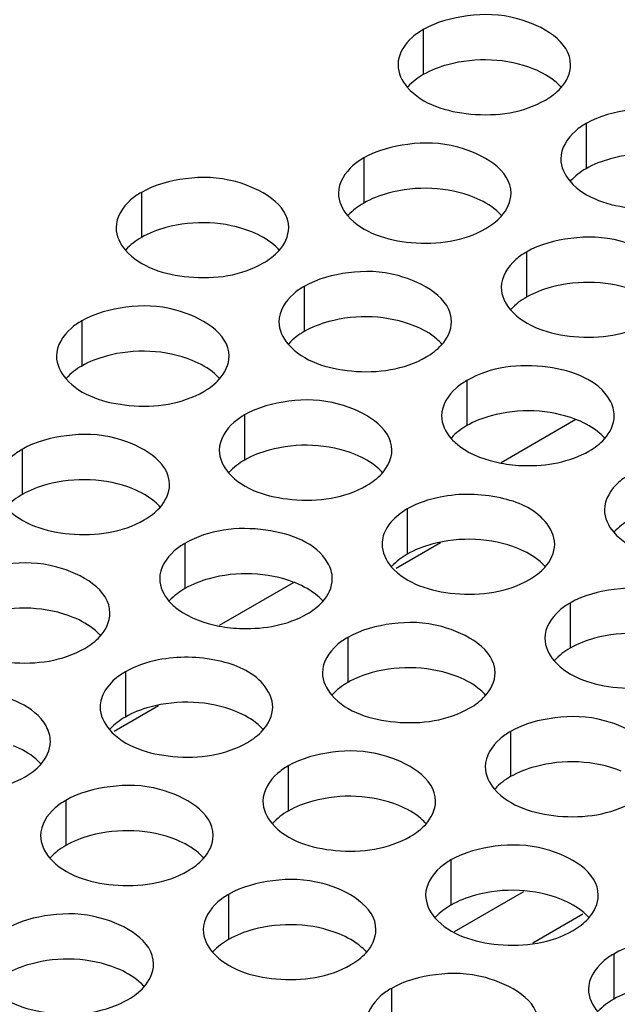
# Model space of a CAD drawing. Header units: inches. Extents: x 0 to 34, y 0 to 22.
# Tile 95 of 116: x 16.907 to 17.08, y 19.731 to 20.016. Entities that reach past the tile are written whole.
import ezdxf

# ---------------------------------------------------------------- set-up
doc = ezdxf.new("R2010")
doc.units = ezdxf.units.IN
doc.header["$LTSCALE"] = 1.87
doc.header["$MEASUREMENT"] = 0
doc.layers.get('0').update_dxf_attribs({"linetype": 'CONTINUOUS'})
doc.layers.add('02___PRT_ALL_AXES', color=7, linetype='CONTINUOUS')

msp = doc.modelspace()

# ---------------------------------------------------------------- linework, layer by layer
at = {"color": 3, "linetype": 'CONTINUOUS'}
for p, q in [((17.0678173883, 19.9006139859), (17.0461946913, 19.8881293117)), ((16.9861677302, 19.8534704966), (16.9645450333, 19.8409858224))]:
    msp.add_line(p, q, dxfattribs=at)
at = {"color": 7, "linetype": 'CONTINUOUS'}
for p, q in [((17.0286760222, 19.8649494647), (17.0157864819, 19.8575072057)), ((16.9470263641, 19.8178059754), (16.9341368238, 19.8103637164)), ((17.0327390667, 19.7524452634), (17.0527416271, 19.7639944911)), ((17.0553533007, 19.7491722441), (17.0699036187, 19.7575734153))]:
    msp.add_line(p, q, dxfattribs=at)
at = {"layer": '02___PRT_ALL_AXES', "color": 7, "linetype": 'CONTINUOUS'}
for p, q in [((17.0236611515, 20.0135077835), (17.0236611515, 20.000444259)), ((17.0708016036, 19.9862894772), (17.0708016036, 19.9732259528)), ((17.0064065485, 19.9763268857), (17.0064065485, 19.9632633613)), ((16.9420114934, 19.9663642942), (16.9420114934, 19.9533007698)), ((17.0535470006, 19.9491085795), (17.0535470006, 19.9360450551)), ((16.9891519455, 19.939145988), (16.9891519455, 19.9260824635)), ((16.9247568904, 19.9291833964), (16.9247568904, 19.916119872)), ((17.0362923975, 19.9119276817), (17.0362923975, 19.8988641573)), ((16.9718973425, 19.9019650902), (16.9718973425, 19.8889015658)), ((16.9075022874, 19.8920024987), (16.9075022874, 19.8789389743)), ((17.0190377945, 19.874746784), (17.0190377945, 19.8616832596)), ((16.9546427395, 19.8647841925), (16.9546427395, 19.851720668)), ((17.0661782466, 19.8475284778), (17.0661782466, 19.8344649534)), ((17.0017831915, 19.8375658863), (17.0017831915, 19.8245023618)), ((16.9373881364, 19.8276032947), (16.9373881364, 19.8145397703)), ((17.0489236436, 19.81034758), (17.0489236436, 19.7972840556)), ((16.9845285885, 19.8003849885), (16.9845285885, 19.7873214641)), ((16.9201335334, 19.790422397), (16.9201335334, 19.7773588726)), ((17.0316690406, 19.7731666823), (17.0316690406, 19.7601031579)), ((16.9672739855, 19.7632040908), (16.9672739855, 19.7501405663)), ((17.0788094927, 19.7459483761), (17.0788094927, 19.7328848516)), ((17.0144144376, 19.7359857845), (17.0144144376, 19.7229222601))]:
    msp.add_line(p, q, dxfattribs=at)
for centre, start, end in [((17.0570649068, 19.8726672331), 67.9878179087, 68.8972891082), ((16.9754152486, 19.8255237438), 67.9878179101, 68.8972891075)]:
    msp.add_arc(centre, 0.0300012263, start, end, dxfattribs=at)
at = {"layer": '02___PRT_ALL_AXES', "color": 3, "linetype": 'CONTINUOUS'}
for points, knots in [([(17.066337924, 20.0032912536), (17.0663407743, 20.0100897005), (17.0522738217, 20.0179412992), (17.0369668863, 20.0181263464), (17.0275296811, 20.015741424), (17.0236611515, 20.0135077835)], [0, 0, 0, 0, 0.4225569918, 0.7223499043, 1, 1, 1, 1]), ([(17.0236611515, 20.0135077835), (17.0225662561, 20.0128756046), (17.0190470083, 20.0105186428), (17.0163409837, 20.0063296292), (17.016339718, 20.0033105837)], [0, 0, 0, 0, 0.295165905, 1, 1, 1, 1]), ([(17.0190233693, 19.9967946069), (17.0233953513, 19.9917939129), (17.0381901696, 19.9873618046), (17.0526633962, 19.9894258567), (17.0590164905, 19.9930940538)], [0, 0, 0, 0, 0.4751880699, 1, 1, 1, 1]), ([(17.1134783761, 19.9760729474), (17.1134812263, 19.9828713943), (17.0994142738, 19.990722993), (17.0841073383, 19.9909080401), (17.0746701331, 19.9885231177), (17.0708016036, 19.9862894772)], [0, 0, 0, 0, 0.4225569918, 0.7223499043, 1, 1, 1, 1]), ([(17.0708016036, 19.9862894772), (17.0697067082, 19.9856572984), (17.0661874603, 19.9833003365), (17.0634814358, 19.979111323), (17.0634801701, 19.9760922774)], [0, 0, 0, 0, 0.295165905, 1, 1, 1, 1]), ([(17.049083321, 19.9661103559), (17.0490861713, 19.9729088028), (17.0350192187, 19.9807604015), (17.0197122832, 19.9809454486), (17.0102750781, 19.9785605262), (17.0064065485, 19.9763268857)], [0, 0, 0, 0, 0.4225569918, 0.7223499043, 1, 1, 1, 1]), ([(17.0064065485, 19.9763268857), (17.0053116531, 19.9756947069), (17.0017924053, 19.973337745), (16.9990863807, 19.9691487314), (16.999085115, 19.9661296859)], [0, 0, 0, 0, 0.295165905, 1, 1, 1, 1]), ([(16.9846882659, 19.9561477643), (16.9846911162, 19.9629462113), (16.9706241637, 19.97079781), (16.9553172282, 19.9709828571), (16.945880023, 19.9685979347), (16.9420114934, 19.9663642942)], [0, 0, 0, 0, 0.4225569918, 0.7223499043, 1, 1, 1, 1]), ([(17.0661638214, 19.9695763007), (17.0705358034, 19.9645756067), (17.0853306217, 19.9601434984), (17.0998038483, 19.9622075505), (17.1061569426, 19.9658757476)], [0, 0, 0, 0, 0.4751880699, 1, 1, 1, 1]), ([(16.9420114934, 19.9663642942), (16.940916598, 19.9657321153), (16.9373973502, 19.9633751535), (16.9346913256, 19.9591861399), (16.9346900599, 19.9561670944)], [0, 0, 0, 0, 0.2951659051, 1, 1, 1, 1]), ([(17.0017687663, 19.9596137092), (17.0061407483, 19.9546130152), (17.0209355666, 19.9501809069), (17.0354087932, 19.952244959), (17.0417618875, 19.9559131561)], [0, 0, 0, 0, 0.4751880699, 1, 1, 1, 1]), ([(17.0962237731, 19.9388920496), (17.0962266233, 19.9456904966), (17.0821596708, 19.9535420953), (17.0668527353, 19.9537271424), (17.0574155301, 19.95134222), (17.0535470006, 19.9491085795)], [0, 0, 0, 0, 0.4225569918, 0.7223499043, 1, 1, 1, 1]), ([(16.9373737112, 19.9496511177), (16.9417456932, 19.9446504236), (16.9565405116, 19.9402183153), (16.9710137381, 19.9422823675), (16.9773668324, 19.9459505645)], [0, 0, 0, 0, 0.4751880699, 1, 1, 1, 1]), ([(17.0535470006, 19.9491085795), (17.0524521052, 19.9484764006), (17.0489328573, 19.9461194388), (17.0462268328, 19.9419304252), (17.0462255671, 19.9389113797)], [0, 0, 0, 0, 0.295165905, 1, 1, 1, 1]), ([(17.031828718, 19.9289294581), (17.0318315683, 19.9357279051), (17.0177646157, 19.9435795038), (17.0024576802, 19.9437645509), (16.9930204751, 19.9413796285), (16.9891519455, 19.939145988)], [0, 0, 0, 0, 0.4225569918, 0.7223499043, 1, 1, 1, 1]), ([(16.9891519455, 19.939145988), (16.9880570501, 19.9385138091), (16.9845378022, 19.9361568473), (16.9818317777, 19.9319678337), (16.981830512, 19.9289487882)], [0, 0, 0, 0, 0.295165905, 1, 1, 1, 1]), ([(16.9674336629, 19.9189668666), (16.9674365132, 19.9257653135), (16.9533695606, 19.9336169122), (16.9380626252, 19.9338019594), (16.92862542, 19.9314170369), (16.9247568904, 19.9291833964)], [0, 0, 0, 0, 0.4225569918, 0.7223499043, 1, 1, 1, 1]), ([(17.0489092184, 19.932395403), (17.0532812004, 19.9273947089), (17.0680760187, 19.9229626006), (17.0825492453, 19.9250266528), (17.0889023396, 19.9286948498)], [0, 0, 0, 0, 0.4751880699, 1, 1, 1, 1]), ([(16.9247568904, 19.9291833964), (16.923661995, 19.9285512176), (16.9201427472, 19.9261942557), (16.9174367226, 19.9220052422), (16.9174354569, 19.9189861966)], [0, 0, 0, 0, 0.295165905, 1, 1, 1, 1]), ([(16.9845141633, 19.9224328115), (16.9888861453, 19.9174321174), (17.0036809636, 19.9130000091), (17.0181541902, 19.9150640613), (17.0245072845, 19.9187322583)], [0, 0, 0, 0, 0.4751880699, 1, 1, 1, 1]), ([(17.0777083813, 19.9062481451), (17.0743413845, 19.912127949), (17.0583111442, 19.9178377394), (17.0431530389, 19.9158889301), (17.0362923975, 19.9119276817)], [0, 0, 0, 0, 0.4609968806, 1, 1, 1, 1]), ([(16.9201191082, 19.9124702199), (16.9244910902, 19.9074695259), (16.9392859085, 19.9030374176), (16.9537591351, 19.9051014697), (16.9601122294, 19.9087696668)], [0, 0, 0, 0, 0.4751880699, 1, 1, 1, 1]), ([(17.0362923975, 19.9119276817), (17.0351975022, 19.9112955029), (17.0316782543, 19.908938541), (17.0289722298, 19.9047495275), (17.0289709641, 19.901730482)], [0, 0, 0, 0, 0.295165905, 1, 1, 1, 1]), ([(17.014574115, 19.8917485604), (17.0145769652, 19.8985470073), (17.0005100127, 19.906398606), (16.9852030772, 19.9065836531), (16.975765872, 19.9041987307), (16.9718973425, 19.9019650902)], [0, 0, 0, 0, 0.4225569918, 0.7223499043, 1, 1, 1, 1]), ([(16.9718973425, 19.9019650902), (16.9708024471, 19.9013329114), (16.9672831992, 19.8989759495), (16.9645771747, 19.8947869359), (16.964575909, 19.8917678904)], [0, 0, 0, 0, 0.295165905, 1, 1, 1, 1]), ([(16.9501790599, 19.8817859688), (16.9501819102, 19.8885844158), (16.9361149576, 19.8964360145), (16.9208080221, 19.8966210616), (16.911370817, 19.8942361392), (16.9075022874, 19.8920024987)], [0, 0, 0, 0, 0.4225569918, 0.7223499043, 1, 1, 1, 1]), ([(17.0316546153, 19.8952145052), (17.032432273, 19.8943250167), (17.0365429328, 19.8906862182), (17.0419402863, 19.888814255), (17.0461290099, 19.8880146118)], [0, 0, 0, 0, 0.216953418, 1, 1, 1, 1]), ([(16.9075022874, 19.8920024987), (16.906407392, 19.8913703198), (16.9028881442, 19.889013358), (16.9001821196, 19.8848243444), (16.9001808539, 19.8818052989)], [0, 0, 0, 0, 0.295165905, 1, 1, 1, 1]), ([(17.0461290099, 19.8880146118), (17.0483575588, 19.8875891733), (17.0569694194, 19.8867131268), (17.0661001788, 19.8883108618), (17.0716477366, 19.8915139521)], [0, 0, 0, 0, 0.2615425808, 1, 1, 1, 1]), ([(16.9672595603, 19.8852519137), (16.9716315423, 19.8802512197), (16.9864263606, 19.8758191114), (17.0008995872, 19.8778831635), (17.0072526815, 19.8815513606)], [0, 0, 0, 0, 0.4751880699, 1, 1, 1, 1]), ([(17.0834328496, 19.8847093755), (17.0823379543, 19.8840771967), (17.0788187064, 19.8817202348), (17.0761126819, 19.8775312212), (17.0761114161, 19.8745121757)], [0, 0, 0, 0, 0.295165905, 1, 1, 1, 1]), ([(17.0617145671, 19.8645302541), (17.0617155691, 19.8669203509), (17.058100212, 19.8740362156), (17.0451352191, 19.8791308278), (17.034278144, 19.8793224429), (17.0285690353, 19.8781868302)], [0, 0, 0, 0, 0.1828019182, 0.5547954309, 1, 1, 1, 1]), ([(16.9028645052, 19.8752893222), (16.9072364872, 19.8702886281), (16.9220313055, 19.8658565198), (16.9365045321, 19.867920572), (16.9428576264, 19.871588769)], [0, 0, 0, 0, 0.4751880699, 1, 1, 1, 1]), ([(17.0190377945, 19.874746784), (17.018391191, 19.8743734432), (17.0161090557, 19.8729058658), (17.0140902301, 19.8709369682), (17.0130798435, 19.8692435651)], [0, 0, 0, 0, 0.2746461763, 1, 1, 1, 1]), ([(16.9960587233, 19.8591046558), (16.9926917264, 19.8649844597), (16.9766614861, 19.8706942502), (16.9615033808, 19.8687454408), (16.9546427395, 19.8647841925)], [0, 0, 0, 0, 0.4609968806, 1, 1, 1, 1]), ([(17.0787950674, 19.867996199), (17.0831670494, 19.862995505), (17.0979618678, 19.8585633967), (17.1124350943, 19.8606274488), (17.1187881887, 19.8642956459)], [0, 0, 0, 0, 0.4751880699, 1, 1, 1, 1]), ([(16.9546427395, 19.8647841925), (16.9535478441, 19.8641520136), (16.9500285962, 19.8617950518), (16.9473225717, 19.8576060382), (16.947321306, 19.8545869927)], [0, 0, 0, 0, 0.295165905, 1, 1, 1, 1]), ([(16.9329244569, 19.8446050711), (16.9329273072, 19.851403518), (16.9188603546, 19.8592551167), (16.9035534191, 19.8594401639), (16.894116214, 19.8570552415), (16.8902476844, 19.854821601)], [0, 0, 0, 0, 0.4225569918, 0.7223499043, 1, 1, 1, 1]), ([(17.0144000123, 19.8580336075), (17.0187719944, 19.8530329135), (17.0335668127, 19.8486008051), (17.0480400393, 19.8506648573), (17.0543931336, 19.8543330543)], [0, 0, 0, 0, 0.4751880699, 1, 1, 1, 1]), ([(17.1088550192, 19.8373119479), (17.1088578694, 19.8441103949), (17.0947909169, 19.8519619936), (17.0794839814, 19.8521470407), (17.0700467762, 19.8497621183), (17.0661782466, 19.8475284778)], [0, 0, 0, 0, 0.4225569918, 0.7223499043, 1, 1, 1, 1]), ([(16.9500049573, 19.848071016), (16.9507826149, 19.8471815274), (16.9548932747, 19.8435427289), (16.9602906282, 19.8416707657), (16.9644793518, 19.8408711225)], [0, 0, 0, 0, 0.216953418, 1, 1, 1, 1]), ([(17.0661782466, 19.8475284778), (17.0650833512, 19.8468962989), (17.0615641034, 19.8445393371), (17.0588580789, 19.8403503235), (17.0588568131, 19.837331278)], [0, 0, 0, 0, 0.2951659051, 1, 1, 1, 1]), ([(16.9644793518, 19.8408711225), (16.9667079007, 19.840445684), (16.9753197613, 19.8395696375), (16.9844505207, 19.8411673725), (16.9899980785, 19.8443704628)], [0, 0, 0, 0, 0.2615425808, 1, 1, 1, 1]), ([(17.0444599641, 19.8273493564), (17.0444628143, 19.8341478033), (17.0303958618, 19.841999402), (17.0150889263, 19.8421844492), (17.0056517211, 19.8397995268), (17.0017831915, 19.8375658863)], [0, 0, 0, 0, 0.4225569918, 0.7223499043, 1, 1, 1, 1]), ([(16.8856099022, 19.8381084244), (16.8899818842, 19.8331077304), (16.9047767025, 19.8286756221), (16.9192499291, 19.8307396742), (16.9256030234, 19.8344078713)], [0, 0, 0, 0, 0.4751880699, 1, 1, 1, 1]), ([(17.0017831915, 19.8375658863), (17.0006882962, 19.8369337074), (16.9971690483, 19.8345767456), (16.9944630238, 19.830387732), (16.9944617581, 19.8273686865)], [0, 0, 0, 0, 0.295165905, 1, 1, 1, 1]), ([(16.980064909, 19.8173867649), (16.980065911, 19.8197768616), (16.9764505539, 19.8268927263), (16.963485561, 19.8319873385), (16.9526284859, 19.8321789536), (16.9469193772, 19.831043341)], [0, 0, 0, 0, 0.1828019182, 0.5547954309, 1, 1, 1, 1]), ([(17.0615404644, 19.8308153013), (17.0659124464, 19.8258146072), (17.0807072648, 19.8213824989), (17.0951804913, 19.8234465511), (17.1015335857, 19.8271147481)], [0, 0, 0, 0, 0.4751880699, 1, 1, 1, 1]), ([(16.9373881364, 19.8276032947), (16.9367415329, 19.8272299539), (16.9344593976, 19.8257623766), (16.932440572, 19.823793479), (16.9314301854, 19.8221000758)], [0, 0, 0, 0, 0.2746461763, 1, 1, 1, 1]), ([(16.9144090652, 19.8119611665), (16.9110420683, 19.8178409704), (16.895011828, 19.8235507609), (16.8798537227, 19.8216019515), (16.8729930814, 19.8176407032)], [0, 0, 0, 0, 0.4609968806, 1, 1, 1, 1]), ([(16.9971454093, 19.8208527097), (17.0015173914, 19.8158520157), (17.0163122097, 19.8114199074), (17.0307854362, 19.8134839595), (17.0371385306, 19.8171521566)], [0, 0, 0, 0, 0.4751880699, 1, 1, 1, 1]), ([(17.0916004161, 19.8001310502), (17.0916032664, 19.8069294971), (17.0775363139, 19.8147810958), (17.0622293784, 19.8149661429), (17.0527921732, 19.8125812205), (17.0489236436, 19.81034758)], [0, 0, 0, 0, 0.4225569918, 0.7223499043, 1, 1, 1, 1]), ([(16.9327503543, 19.8108901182), (16.9371223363, 19.8058894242), (16.9519171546, 19.8014573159), (16.9663903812, 19.803521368), (16.9727434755, 19.8071895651)], [0, 0, 0, 0, 0.4751880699, 1, 1, 1, 1]), ([(17.0489236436, 19.81034758), (17.0478287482, 19.8097154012), (17.0443095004, 19.8073584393), (17.0416034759, 19.8031694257), (17.0416022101, 19.8001503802)], [0, 0, 0, 0, 0.295165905, 1, 1, 1, 1]), ([(17.0272053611, 19.7901684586), (17.0272082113, 19.7969669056), (17.0131412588, 19.8048185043), (16.9978343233, 19.8050035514), (16.9883971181, 19.802618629), (16.9845285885, 19.8003849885)], [0, 0, 0, 0, 0.4225569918, 0.7223499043, 1, 1, 1, 1]), ([(16.9845285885, 19.8003849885), (16.9834336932, 19.7997528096), (16.9799144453, 19.7973958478), (16.9772084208, 19.7932068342), (16.977207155, 19.7901877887)], [0, 0, 0, 0, 0.295165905, 1, 1, 1, 1]), ([(16.8828296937, 19.7937276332), (16.8850582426, 19.7933021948), (16.8936701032, 19.7924261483), (16.9028008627, 19.7940238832), (16.9083484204, 19.7972269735)], [0, 0, 0, 0, 0.2615425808, 1, 1, 1, 1]), ([(16.962810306, 19.7802058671), (16.9628131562, 19.7870043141), (16.9487462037, 19.7948559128), (16.9334392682, 19.7950409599), (16.924002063, 19.7926560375), (16.9201335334, 19.790422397)], [0, 0, 0, 0, 0.4225569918, 0.7223499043, 1, 1, 1, 1]), ([(17.0442858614, 19.7936344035), (17.0486578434, 19.7886337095), (17.0634526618, 19.7842016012), (17.0779258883, 19.7862656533), (17.0842789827, 19.7899338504)], [0, 0, 0, 0, 0.4751880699, 1, 1, 1, 1]), ([(16.9201335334, 19.790422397), (16.9190386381, 19.7897902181), (16.9155193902, 19.7874332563), (16.9128133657, 19.7832442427), (16.9128121, 19.7802251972)], [0, 0, 0, 0, 0.295165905, 1, 1, 1, 1]), ([(16.9798908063, 19.783671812), (16.9842627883, 19.778671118), (16.9990576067, 19.7742390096), (17.0135308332, 19.7763030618), (17.0198839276, 19.7799712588)], [0, 0, 0, 0, 0.4751880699, 1, 1, 1, 1]), ([(17.0743458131, 19.7629501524), (17.0743486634, 19.7697485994), (17.0602817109, 19.7776001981), (17.0449747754, 19.7777852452), (17.0355375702, 19.7754003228), (17.0316690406, 19.7731666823)], [0, 0, 0, 0, 0.4225569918, 0.7223499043, 1, 1, 1, 1]), ([(16.9154957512, 19.7737092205), (16.9198677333, 19.7687085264), (16.9346625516, 19.7642764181), (16.9491357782, 19.7663404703), (16.9554888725, 19.7700086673)], [0, 0, 0, 0, 0.4751880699, 1, 1, 1, 1]), ([(17.0316690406, 19.7731666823), (17.0305741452, 19.7725345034), (17.0270548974, 19.7701775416), (17.0243488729, 19.765988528), (17.0243476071, 19.7629694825)], [0, 0, 0, 0, 0.295165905, 1, 1, 1, 1]), ([(17.0099507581, 19.7529875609), (17.0099536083, 19.7597860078), (16.9958866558, 19.7676376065), (16.9805797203, 19.7678226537), (16.9711425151, 19.7654377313), (16.9672739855, 19.7632040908)], [0, 0, 0, 0, 0.4225569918, 0.7223499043, 1, 1, 1, 1]), ([(16.9672739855, 19.7632040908), (16.9661790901, 19.7625719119), (16.9626598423, 19.7602149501), (16.9599538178, 19.7560259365), (16.959952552, 19.753006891)], [0, 0, 0, 0, 0.295165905, 1, 1, 1, 1]), ([(16.945555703, 19.7430249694), (16.9455585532, 19.7498234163), (16.9314916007, 19.757675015), (16.9161846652, 19.7578600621), (16.90674746, 19.7554751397), (16.9028789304, 19.7532414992)], [0, 0, 0, 0, 0.4225569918, 0.7223499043, 1, 1, 1, 1]), ([(17.0270312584, 19.7564535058), (17.0314032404, 19.7514528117), (17.0461980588, 19.7470207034), (17.0606712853, 19.7490847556), (17.0670243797, 19.7527529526)], [0, 0, 0, 0, 0.4751880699, 1, 1, 1, 1]), ([(17.1214862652, 19.7357318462), (17.1214891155, 19.7425302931), (17.1074221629, 19.7503818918), (17.0921152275, 19.750566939), (17.0826780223, 19.7481820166), (17.0788094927, 19.7459483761)], [0, 0, 0, 0, 0.4225569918, 0.7223499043, 1, 1, 1, 1]), ([(16.9626362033, 19.7464909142), (16.9670081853, 19.7414902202), (16.9818030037, 19.7370581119), (16.9962762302, 19.739122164), (17.0026293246, 19.7427903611)], [0, 0, 0, 0, 0.4751880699, 1, 1, 1, 1]), ([(17.0788094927, 19.7459483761), (17.0777145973, 19.7453161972), (17.0741953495, 19.7429592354), (17.0714893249, 19.7387702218), (17.0714880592, 19.7357511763)], [0, 0, 0, 0, 0.295165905, 1, 1, 1, 1]), ([(17.0570912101, 19.7257692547), (17.0570940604, 19.7325677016), (17.0430271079, 19.7404193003), (17.0277201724, 19.7406043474), (17.0182829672, 19.738219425), (17.0144144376, 19.7359857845)], [0, 0, 0, 0, 0.4225569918, 0.7223499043, 1, 1, 1, 1]), ([(16.8982411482, 19.7365283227), (16.9026131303, 19.7315276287), (16.9174079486, 19.7270955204), (16.9318811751, 19.7291595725), (16.9382342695, 19.7328277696)], [0, 0, 0, 0, 0.4751880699, 1, 1, 1, 1]), ([(17.0144144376, 19.7359857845), (17.0133195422, 19.7353536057), (17.0098002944, 19.7329966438), (17.0070942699, 19.7288076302), (17.0070930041, 19.7257885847)], [0, 0, 0, 0, 0.295165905, 1, 1, 1, 1])]:
    msp.add_open_spline(points, degree=3, knots=knots, dxfattribs=at)
at = {"layer": '02___PRT_ALL_AXES', "color": 7, "linetype": 'CONTINUOUS'}
for points, knots in [([(17.0556782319, 20.0020615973), (17.0479720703, 20.0051773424), (17.0360879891, 20.0056291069), (17.0258756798, 20.0017228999), (17.0236611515, 20.000444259)], [0, 0, 0, 0, 0.7647371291, 1, 1, 1, 1]), ([(17.0636542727, 19.9967437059), (17.0631757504, 19.997291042), (17.0608710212, 19.9995438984), (17.0579825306, 20.0011299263), (17.0556782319, 20.0020615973)], [0, 0, 0, 0, 0.2263074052, 1, 1, 1, 1]), ([(17.102818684, 19.9748432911), (17.0951125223, 19.9779590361), (17.0832284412, 19.9784108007), (17.0730161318, 19.9745045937), (17.0708016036, 19.9732259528)], [0, 0, 0, 0, 0.7647371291, 1, 1, 1, 1]), ([(17.0384236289, 19.9648806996), (17.0307174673, 19.9679964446), (17.0188333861, 19.9684482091), (17.0086210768, 19.9645420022), (17.0064065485, 19.9632633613)], [0, 0, 0, 0, 0.7647371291, 1, 1, 1, 1]), ([(17.0463996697, 19.9595628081), (17.0459211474, 19.9601101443), (17.0436164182, 19.9623630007), (17.0407279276, 19.9639490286), (17.0384236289, 19.9648806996)], [0, 0, 0, 0, 0.2263074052, 1, 1, 1, 1]), ([(16.9740285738, 19.954918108), (16.9663224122, 19.9580338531), (16.954438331, 19.9584856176), (16.9442260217, 19.9545794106), (16.9420114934, 19.9533007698)], [0, 0, 0, 0, 0.7647371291, 1, 1, 1, 1]), ([(16.9820046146, 19.9496002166), (16.9815260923, 19.9501475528), (16.9792213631, 19.9524004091), (16.9763328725, 19.9539864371), (16.9740285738, 19.954918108)], [0, 0, 0, 0, 0.2263074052, 1, 1, 1, 1]), ([(17.085564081, 19.9376623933), (17.0778579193, 19.9407781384), (17.0659738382, 19.9412299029), (17.0557615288, 19.9373236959), (17.0535470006, 19.9360450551)], [0, 0, 0, 0, 0.7647371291, 1, 1, 1, 1]), ([(17.0211690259, 19.9276998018), (17.0134628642, 19.9308155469), (17.0015787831, 19.9312673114), (16.9913664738, 19.9273611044), (16.9891519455, 19.9260824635)], [0, 0, 0, 0, 0.7647371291, 1, 1, 1, 1]), ([(17.0291450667, 19.9223819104), (17.0286665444, 19.9229292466), (17.0263618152, 19.9251821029), (17.0234733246, 19.9267681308), (17.0211690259, 19.9276998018)], [0, 0, 0, 0, 0.2263074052, 1, 1, 1, 1]), ([(16.9567739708, 19.9177372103), (16.9490678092, 19.9208529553), (16.937183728, 19.9213047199), (16.9269714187, 19.9173985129), (16.9247568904, 19.916119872)], [0, 0, 0, 0, 0.7647371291, 1, 1, 1, 1]), ([(16.9647500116, 19.9124193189), (16.9642714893, 19.912966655), (16.9619667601, 19.9152195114), (16.9590782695, 19.9168055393), (16.9567739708, 19.9177372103)], [0, 0, 0, 0, 0.2263074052, 1, 1, 1, 1]), ([(17.0678665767, 19.9006564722), (17.0602147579, 19.9036098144), (17.0485320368, 19.903998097), (17.0384708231, 19.900121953), (17.0362923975, 19.8988641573)], [0, 0, 0, 0, 0.7652922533, 1, 1, 1, 1]), ([(17.0762855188, 19.8951636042), (17.0758069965, 19.8957109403), (17.0735022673, 19.8979637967), (17.0706137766, 19.8995498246), (17.068309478, 19.9004814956)], [0, 0, 0, 0, 0.2263074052, 1, 1, 1, 1]), ([(17.0039144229, 19.8905189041), (16.9962082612, 19.8936346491), (16.9843241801, 19.8940864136), (16.9741118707, 19.8901802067), (16.9718973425, 19.8889015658)], [0, 0, 0, 0, 0.7647371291, 1, 1, 1, 1]), ([(17.0118904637, 19.8852010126), (17.0114119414, 19.8857483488), (17.0091072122, 19.8880012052), (17.0062187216, 19.8895872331), (17.0039144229, 19.8905189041)], [0, 0, 0, 0, 0.2263074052, 1, 1, 1, 1]), ([(16.9395193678, 19.8805563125), (16.9318132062, 19.8836720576), (16.919929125, 19.8841238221), (16.9097168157, 19.8802176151), (16.9075022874, 19.8789389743)], [0, 0, 0, 0, 0.7647371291, 1, 1, 1, 1]), ([(16.9474954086, 19.8752384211), (16.9470168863, 19.8757857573), (16.9447121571, 19.8780386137), (16.9418236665, 19.8796246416), (16.9395193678, 19.8805563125)], [0, 0, 0, 0, 0.2263074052, 1, 1, 1, 1]), ([(17.051054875, 19.8633005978), (17.0433487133, 19.8664163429), (17.0314646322, 19.8668681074), (17.0212523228, 19.8629619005), (17.0190377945, 19.8616832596)], [0, 0, 0, 0, 0.7647371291, 1, 1, 1, 1]), ([(17.0590309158, 19.8579827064), (17.0585523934, 19.8585300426), (17.0562476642, 19.860782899), (17.0533591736, 19.8623689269), (17.051054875, 19.8633005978)], [0, 0, 0, 0, 0.2263074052, 1, 1, 1, 1]), ([(16.9862169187, 19.8535129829), (16.9785650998, 19.8564663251), (16.9668823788, 19.8568546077), (16.956821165, 19.8529784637), (16.9546427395, 19.851720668)], [0, 0, 0, 0, 0.7652922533, 1, 1, 1, 1]), ([(16.9946358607, 19.8480201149), (16.9941573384, 19.8485674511), (16.9918526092, 19.8508203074), (16.9889641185, 19.8524063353), (16.9866598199, 19.8533380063)], [0, 0, 0, 0, 0.2263074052, 1, 1, 1, 1]), ([(16.9222647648, 19.8433754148), (16.9145586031, 19.8464911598), (16.902674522, 19.8469429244), (16.8924622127, 19.8430367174), (16.8902476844, 19.8417580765)], [0, 0, 0, 0, 0.7647371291, 1, 1, 1, 1]), ([(16.9302408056, 19.8380575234), (16.9297622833, 19.8386048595), (16.9274575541, 19.8408577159), (16.9245690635, 19.8424437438), (16.9222647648, 19.8433754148)], [0, 0, 0, 0, 0.2263074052, 1, 1, 1, 1]), ([(17.0981953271, 19.8360822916), (17.0904891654, 19.8391980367), (17.0786050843, 19.8396498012), (17.0683927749, 19.8357435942), (17.0661782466, 19.8344649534)], [0, 0, 0, 0, 0.7647371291, 1, 1, 1, 1]), ([(17.033800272, 19.8261197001), (17.0260941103, 19.8292354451), (17.0142100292, 19.8296872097), (17.0039977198, 19.8257810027), (17.0017831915, 19.8245023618)], [0, 0, 0, 0, 0.7647371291, 1, 1, 1, 1]), ([(17.0417763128, 19.8208018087), (17.0412977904, 19.8213491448), (17.0389930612, 19.8236020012), (17.0361045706, 19.8251880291), (17.033800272, 19.8261197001)], [0, 0, 0, 0, 0.2263074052, 1, 1, 1, 1]), ([(16.9694052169, 19.8161571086), (16.9616990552, 19.8192728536), (16.9498149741, 19.8197246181), (16.9396026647, 19.8158184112), (16.9373881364, 19.8145397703)], [0, 0, 0, 0, 0.7647371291, 1, 1, 1, 1]), ([(16.9773812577, 19.8108392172), (16.9769027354, 19.8113865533), (16.9745980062, 19.8136394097), (16.9717095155, 19.8152254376), (16.9694052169, 19.8161571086)], [0, 0, 0, 0, 0.2263074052, 1, 1, 1, 1]), ([(16.9129862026, 19.8008766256), (16.9125076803, 19.8014239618), (16.9102029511, 19.8036768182), (16.9073144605, 19.8052628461), (16.9050101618, 19.806194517)], [0, 0, 0, 0, 0.2263074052, 1, 1, 1, 1]), ([(17.080940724, 19.7989013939), (17.0732345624, 19.8020171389), (17.0613504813, 19.8024689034), (17.0511381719, 19.7985626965), (17.0489236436, 19.7972840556)], [0, 0, 0, 0, 0.7647371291, 1, 1, 1, 1]), ([(17.016545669, 19.7889388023), (17.0088395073, 19.7920545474), (16.9969554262, 19.7925063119), (16.9867431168, 19.788600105), (16.9845285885, 19.7873214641)], [0, 0, 0, 0, 0.7647371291, 1, 1, 1, 1]), ([(17.0245217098, 19.7836209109), (17.0240431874, 19.7841682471), (17.0217384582, 19.7864211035), (17.0188499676, 19.7880071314), (17.016545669, 19.7889388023)], [0, 0, 0, 0, 0.2263074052, 1, 1, 1, 1]), ([(16.9521506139, 19.7789762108), (16.9444444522, 19.7820919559), (16.9325603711, 19.7825437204), (16.9223480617, 19.7786375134), (16.9201335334, 19.7773588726)], [0, 0, 0, 0, 0.7647371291, 1, 1, 1, 1]), ([(16.9601266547, 19.7736583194), (16.9596481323, 19.7742056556), (16.9573434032, 19.7764585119), (16.9544549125, 19.7780445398), (16.9521506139, 19.7789762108)], [0, 0, 0, 0, 0.2263074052, 1, 1, 1, 1]), ([(17.063686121, 19.7617204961), (17.0559799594, 19.7648362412), (17.0440958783, 19.7652880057), (17.0338835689, 19.7613817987), (17.0316690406, 19.7601031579)], [0, 0, 0, 0, 0.7647371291, 1, 1, 1, 1]), ([(17.0716621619, 19.7564026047), (17.0711836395, 19.7569499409), (17.0688789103, 19.7592027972), (17.0659904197, 19.7607888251), (17.063686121, 19.7617204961)], [0, 0, 0, 0, 0.2263074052, 1, 1, 1, 1]), ([(16.999291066, 19.7517579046), (16.9915849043, 19.7548736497), (16.9797008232, 19.7553254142), (16.9694885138, 19.7514192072), (16.9672739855, 19.7501405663)], [0, 0, 0, 0, 0.7647371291, 1, 1, 1, 1]), ([(17.0072671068, 19.7464400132), (17.0067885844, 19.7469873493), (17.0044838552, 19.7492402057), (17.0015953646, 19.7508262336), (16.999291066, 19.7517579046)], [0, 0, 0, 0, 0.2263074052, 1, 1, 1, 1]), ([(16.9348960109, 19.7417953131), (16.9271898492, 19.7449110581), (16.9153057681, 19.7453628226), (16.9050934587, 19.7414566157), (16.9028789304, 19.7401779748)], [0, 0, 0, 0, 0.7647371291, 1, 1, 1, 1]), ([(16.9428720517, 19.7364774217), (16.9423935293, 19.7370247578), (16.9400888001, 19.7392776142), (16.9372003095, 19.7408636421), (16.9348960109, 19.7417953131)], [0, 0, 0, 0, 0.2263074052, 1, 1, 1, 1]), ([(17.1108265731, 19.7345021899), (17.1031204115, 19.737617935), (17.0912363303, 19.7380696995), (17.081024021, 19.7341634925), (17.0788094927, 19.7328848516)], [0, 0, 0, 0, 0.7647371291, 1, 1, 1, 1])]:
    msp.add_open_spline(points, degree=3, knots=knots, dxfattribs=at)
at = {"layer": '02___PRT_ALL_AXES', "color": 3, "linetype": 'CONTINUOUS'}
for points in [[(17.016339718, 20.0033105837), (17.0163387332, 20.0009615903), (17.0174772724, 19.99856304), (17.0190233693, 19.9967946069)], [(17.0634819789, 19.9966011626), (17.0651131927, 19.9983951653), (17.0663369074, 20.0008665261), (17.066337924, 20.0032912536)], [(17.0590164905, 19.9930940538), (17.0606555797, 19.9940404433), (17.0622086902, 19.9952008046), (17.0634819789, 19.9966011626)], [(17.0634801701, 19.9760922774), (17.0634791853, 19.9737432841), (17.0646177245, 19.9713447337), (17.0661638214, 19.9695763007)], [(16.999085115, 19.9661296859), (16.9990841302, 19.9637806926), (17.0002226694, 19.9613821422), (17.0017687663, 19.9596137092)], [(17.0462273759, 19.9594202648), (17.0478585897, 19.9612142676), (17.0490823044, 19.9636856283), (17.049083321, 19.9661103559)], [(17.0417618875, 19.9559131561), (17.0434009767, 19.9568595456), (17.0449540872, 19.9580199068), (17.0462273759, 19.9594202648)], [(16.9346900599, 19.9561670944), (16.9346890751, 19.953818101), (16.9358276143, 19.9514195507), (16.9373737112, 19.9496511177)], [(16.9818323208, 19.9494576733), (16.9834635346, 19.951251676), (16.9846872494, 19.9537230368), (16.9846882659, 19.9561477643)], [(16.9773668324, 19.9459505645), (16.9790059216, 19.9468969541), (16.9805590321, 19.9480573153), (16.9818323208, 19.9494576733)], [(17.0462255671, 19.9389113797), (17.0462245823, 19.9365623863), (17.0473631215, 19.934163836), (17.0489092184, 19.932395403)], [(16.981830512, 19.9289487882), (16.9818295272, 19.9265997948), (16.9829680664, 19.9242012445), (16.9845141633, 19.9224328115)], [(17.0289727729, 19.9222393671), (17.0306039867, 19.9240333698), (17.0318277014, 19.9265047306), (17.031828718, 19.9289294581)], [(17.0245072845, 19.9187322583), (17.0261463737, 19.9196786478), (17.0276994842, 19.9208390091), (17.0289727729, 19.9222393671)], [(16.9174354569, 19.9189861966), (16.9174344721, 19.9166372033), (16.9185730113, 19.9142386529), (16.9201191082, 19.9124702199)], [(16.9645777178, 19.9122767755), (16.9662089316, 19.9140707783), (16.9674326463, 19.9165421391), (16.9674336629, 19.9189668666)], [(16.9601122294, 19.9087696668), (16.9617513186, 19.9097160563), (16.9633044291, 19.9108764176), (16.9645777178, 19.9122767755)], [(17.0789691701, 19.9017111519), (17.0789698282, 19.9032807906), (17.0784883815, 19.9048860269), (17.0777083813, 19.9062481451)], [(17.0289709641, 19.901730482), (17.0289699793, 19.8993814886), (17.0301085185, 19.8969829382), (17.0316546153, 19.8952145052)], [(17.0761132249, 19.8950210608), (17.0777444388, 19.8968150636), (17.0789681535, 19.8992864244), (17.0789691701, 19.9017111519)], [(17.0716477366, 19.8915139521), (17.0732868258, 19.8924603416), (17.0748399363, 19.8936207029), (17.0761132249, 19.8950210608)], [(16.964575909, 19.8917678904), (16.9645749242, 19.8894188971), (16.9657134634, 19.8870203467), (16.9672595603, 19.8852519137)], [(17.0117181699, 19.8850584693), (17.0133493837, 19.8868524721), (17.0145730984, 19.8893238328), (17.014574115, 19.8917485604)], [(17.0072526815, 19.8815513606), (17.0088917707, 19.8824977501), (17.0104448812, 19.8836581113), (17.0117181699, 19.8850584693)], [(16.9473231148, 19.8750958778), (16.9489543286, 19.8768898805), (16.9501780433, 19.8793612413), (16.9501790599, 19.8817859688)], [(17.0285690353, 19.8781868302), (17.025256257, 19.8775278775), (17.0219629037, 19.8764357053), (17.0190377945, 19.874746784)], [(16.9428576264, 19.871588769), (16.9444967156, 19.8725351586), (16.9460498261, 19.8736955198), (16.9473231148, 19.8750958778)], [(17.0761114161, 19.8745121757), (17.0761104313, 19.8721631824), (17.0772489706, 19.869764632), (17.0787950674, 19.867996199)], [(17.0130798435, 19.8692435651), (17.0122449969, 19.867844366), (17.0117170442, 19.8661789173), (17.0117163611, 19.8645495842)], [(17.0117163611, 19.8645495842), (17.0117153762, 19.8622005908), (17.0128539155, 19.8598020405), (17.0144000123, 19.8580336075)], [(17.0588586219, 19.8578401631), (17.0604898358, 19.8596341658), (17.0617135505, 19.8621055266), (17.0617145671, 19.8645302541)], [(16.997319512, 19.8545676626), (16.9973201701, 19.8561373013), (16.9968387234, 19.8577425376), (16.9960587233, 19.8591046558)], [(17.0543931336, 19.8543330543), (17.0560322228, 19.8552794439), (17.0575853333, 19.8564398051), (17.0588586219, 19.8578401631)], [(16.947321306, 19.8545869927), (16.9473203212, 19.8522379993), (16.9484588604, 19.849839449), (16.9500049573, 19.848071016)], [(16.9944635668, 19.8478775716), (16.9960947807, 19.8496715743), (16.9973184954, 19.8521429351), (16.997319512, 19.8545676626)], [(16.9899980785, 19.8443704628), (16.9916371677, 19.8453168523), (16.9931902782, 19.8464772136), (16.9944635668, 19.8478775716)], [(16.9300685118, 19.83791498), (16.9316997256, 19.8397089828), (16.9329234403, 19.8421803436), (16.9329244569, 19.8446050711)], [(16.9256030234, 19.8344078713), (16.9272421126, 19.8353542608), (16.9287952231, 19.8365146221), (16.9300685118, 19.83791498)], [(17.0588568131, 19.837331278), (17.0588558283, 19.8349822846), (17.0599943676, 19.8325837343), (17.0615404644, 19.8308153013)], [(16.9469193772, 19.831043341), (16.9436065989, 19.8303843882), (16.9403132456, 19.8292922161), (16.9373881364, 19.8276032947)], [(16.9944617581, 19.8273686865), (16.9944607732, 19.8250196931), (16.9955993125, 19.8226211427), (16.9971454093, 19.8208527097)], [(17.0416040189, 19.8206592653), (17.0432352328, 19.8224532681), (17.0444589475, 19.8249246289), (17.0444599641, 19.8273493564)], [(16.9314301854, 19.8221000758), (16.9305953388, 19.8207008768), (16.9300673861, 19.819035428), (16.930066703, 19.8174060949)], [(17.0371385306, 19.8171521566), (17.0387776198, 19.8180985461), (17.0403307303, 19.8192589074), (17.0416040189, 19.8206592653)], [(16.930066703, 19.8174060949), (16.9300657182, 19.8150571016), (16.9312042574, 19.8126585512), (16.9327503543, 19.8108901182)], [(16.9772089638, 19.8106966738), (16.9788401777, 19.8124906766), (16.9800638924, 19.8149620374), (16.980064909, 19.8173867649)], [(16.9156698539, 19.8074241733), (16.915670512, 19.8089938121), (16.9151890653, 19.8105990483), (16.9144090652, 19.8119611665)], [(16.9727434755, 19.8071895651), (16.9743825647, 19.8081359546), (16.9759356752, 19.8092963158), (16.9772089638, 19.8106966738)], [(16.9128139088, 19.8007340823), (16.9144451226, 19.802528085), (16.9156688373, 19.8049994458), (16.9156698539, 19.8074241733)], [(16.9083484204, 19.7972269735), (16.9099875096, 19.7981733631), (16.9115406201, 19.7993337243), (16.9128139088, 19.8007340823)], [(17.0416022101, 19.8001503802), (17.0416012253, 19.7978013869), (17.0427397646, 19.7954028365), (17.0442858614, 19.7936344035)], [(16.977207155, 19.7901877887), (16.9772061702, 19.7878387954), (16.9783447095, 19.785440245), (16.9798908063, 19.783671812)], [(17.0243494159, 19.7834783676), (17.0259806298, 19.7852723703), (17.0272043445, 19.7877437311), (17.0272053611, 19.7901684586)], [(17.0198839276, 19.7799712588), (17.0215230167, 19.7809176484), (17.0230761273, 19.7820780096), (17.0243494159, 19.7834783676)], [(16.9128121, 19.7802251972), (16.9128111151, 19.7778762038), (16.9139496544, 19.7754776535), (16.9154957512, 19.7737092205)], [(16.9599543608, 19.7735157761), (16.9615855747, 19.7753097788), (16.9628092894, 19.7777811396), (16.962810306, 19.7802058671)], [(16.9554888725, 19.7700086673), (16.9571279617, 19.7709550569), (16.9586810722, 19.7721154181), (16.9599543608, 19.7735157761)], [(17.0243476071, 19.7629694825), (17.0243466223, 19.7606204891), (17.0254851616, 19.7582219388), (17.0270312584, 19.7564535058)], [(17.071489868, 19.7562600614), (17.0731210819, 19.7580540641), (17.0743447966, 19.7605254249), (17.0743458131, 19.7629501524)], [(17.0670243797, 19.7527529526), (17.0686634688, 19.7536993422), (17.0702165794, 19.7548597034), (17.071489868, 19.7562600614)], [(16.959952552, 19.753006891), (16.9599515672, 19.7506578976), (16.9610901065, 19.7482593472), (16.9626362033, 19.7464909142)], [(17.0070948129, 19.7462974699), (17.0087260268, 19.7480914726), (17.0099497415, 19.7505628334), (17.0099507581, 19.7529875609)], [(17.0026293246, 19.7427903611), (17.0042684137, 19.7437367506), (17.0058215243, 19.7448971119), (17.0070948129, 19.7462974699)], [(16.9426997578, 19.7363348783), (16.9443309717, 19.7381288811), (16.9455546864, 19.7406002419), (16.945555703, 19.7430249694)], [(16.9382342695, 19.7328277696), (16.9398733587, 19.7337741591), (16.9414264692, 19.7349345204), (16.9426997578, 19.7363348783)], [(17.0714880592, 19.7357511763), (17.0714870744, 19.7334021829), (17.0726256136, 19.7310036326), (17.0741717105, 19.7292351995)]]:
    msp.add_open_spline(points, degree=3, dxfattribs=at)
at = {"layer": '02___PRT_ALL_AXES', "color": 7, "linetype": 'CONTINUOUS'}
for points in [[(17.0236611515, 20.000444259), (17.0220220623, 19.9994978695), (17.0204689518, 19.9983375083), (17.0191956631, 19.9969371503)], [(17.0708016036, 19.9732259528), (17.0691625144, 19.9722795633), (17.0676094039, 19.971119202), (17.0663361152, 19.9697188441)], [(17.0064065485, 19.9632633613), (17.0047674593, 19.9623169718), (17.0032143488, 19.9611566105), (17.0019410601, 19.9597562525)], [(16.9420114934, 19.9533007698), (16.9403724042, 19.9523543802), (16.9388192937, 19.951194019), (16.937546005, 19.949793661)], [(17.0535470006, 19.9360450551), (17.0519079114, 19.9350986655), (17.0503548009, 19.9339383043), (17.0490815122, 19.9325379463)], [(16.9891519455, 19.9260824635), (16.9875128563, 19.925136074), (16.9859597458, 19.9239757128), (16.9846864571, 19.9225753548)], [(16.9247568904, 19.916119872), (16.9231178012, 19.9151734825), (16.9215646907, 19.9140131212), (16.920291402, 19.9126127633)], [(17.0362923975, 19.8988641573), (17.0346533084, 19.8979177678), (17.0331001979, 19.8967574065), (17.0318269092, 19.8953570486)], [(16.9718973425, 19.8889015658), (16.9702582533, 19.8879551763), (16.9687051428, 19.886794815), (16.9674318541, 19.885394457)], [(16.9075022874, 19.8789389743), (16.9058631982, 19.8779925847), (16.9043100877, 19.8768322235), (16.903036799, 19.8754318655)], [(17.0834328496, 19.8716458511), (17.0817937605, 19.8706994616), (17.0802406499, 19.8695391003), (17.0789673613, 19.8681387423)], [(17.0190377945, 19.8616832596), (17.0173987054, 19.86073687), (17.0158455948, 19.8595765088), (17.0145723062, 19.8581761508)], [(16.9546427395, 19.851720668), (16.9530036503, 19.8507742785), (16.9514505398, 19.8496139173), (16.9501772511, 19.8482135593)], [(17.0661782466, 19.8344649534), (17.0645391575, 19.8335185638), (17.0629860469, 19.8323582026), (17.0617127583, 19.8309578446)], [(17.0017831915, 19.8245023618), (17.0001441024, 19.8235559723), (16.9985909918, 19.822395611), (16.9973177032, 19.8209952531)], [(16.9373881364, 19.8145397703), (16.9357490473, 19.8135933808), (16.9341959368, 19.8124330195), (16.9329226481, 19.8110326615)], [(17.0489236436, 19.7972840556), (17.0472845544, 19.7963376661), (17.0457314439, 19.7951773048), (17.0444581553, 19.7937769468)], [(16.9845285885, 19.7873214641), (16.9828894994, 19.7863750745), (16.9813363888, 19.7852147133), (16.9800631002, 19.7838143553)], [(16.9201335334, 19.7773588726), (16.9184944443, 19.776412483), (16.9169413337, 19.7752521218), (16.9156680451, 19.7738517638)], [(17.0316690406, 19.7601031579), (17.0300299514, 19.7591567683), (17.0284768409, 19.7579964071), (17.0272035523, 19.7565960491)], [(16.9672739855, 19.7501405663), (16.9656348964, 19.7491941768), (16.9640817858, 19.7480338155), (16.9628084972, 19.7466334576)], [(17.0788094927, 19.7328848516), (17.0771704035, 19.7319384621), (17.075617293, 19.7307781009), (17.0743440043, 19.7293777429)]]:
    msp.add_open_spline(points, degree=3, dxfattribs=at)

doc.saveas('drawing.dxf')
